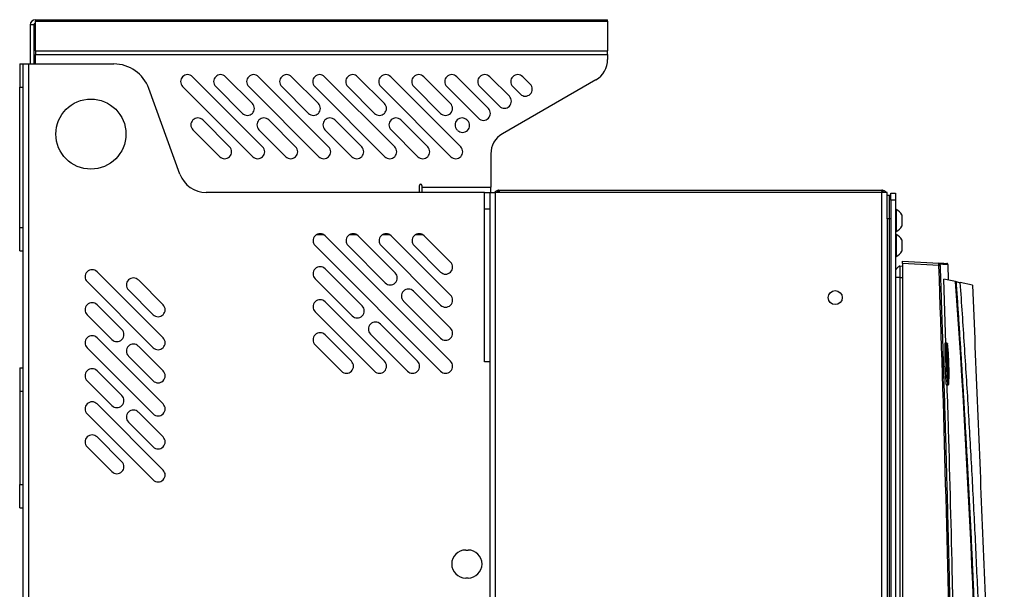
# Model space of a CAD drawing. Header units: millimetres. Extents: x 155400 to 158106, y 111257 to 114783.
# Tile 11 of 152: x 156177 to 156598, y 113238 to 113481. Entities that reach past the tile are written whole.
import ezdxf

# ---------------------------------------------------------------- set-up
doc = ezdxf.new("R2010")
doc.units = ezdxf.units.MM

msp = doc.modelspace()

# ---------------------------------------------------------------- linework, layer by layer
at = {"color": 7, "linetype": 'Continuous', "lineweight": 25}
for p, q in [((156182.56, 113479.21), (156181.06, 113479.21)), ((156181.06, 113479.21), (156181.06, 113462.52)), ((156182.56, 113479.21), (156182.56, 113462.52)), ((156183.31, 113481.46), (156183.31, 113480.8)), ((156183.31, 113481.46), (156428.31, 113481.46)), ((156183.31, 113468.18), (156183.31, 113480.8)), ((156183.31, 113480.8), (156428.31, 113480.8)), ((156428.31, 113480.8), (156428.31, 113481.46)), ((156428.31, 113480.8), (156428.31, 113468.18)), ((156183.31, 113468.18), (156183.31, 113466.59)), ((156183.31, 113468.18), (156428.31, 113468.18)), ((156183.31, 113462.52), (156183.31, 113466.59)), ((156183.31, 113466.59), (156428.31, 113466.59)), ((156428.31, 113466.59), (156428.31, 113468.18)), ((156428.31, 113466.59), (156428.31, 113464.42)), ((156176.56, 113462.52), (156176.56, 113452.52)), ((156176.56, 113462.52), (156178.06, 113462.52)), ((156178.06, 112557.27), (156178.06, 113462.52)), ((156178.06, 113462.52), (156180.46, 113462.52)), ((156180.46, 112557.27), (156180.46, 113462.52)), ((156180.46, 113462.52), (156216.84, 113462.52)), ((156280.59, 113427.08), (156250.59, 113457.08)), ((156276.19, 113445.62), (156264.73, 113457.08)), ((156308.87, 113427.08), (156278.87, 113457.08)), ((156304.47, 113445.62), (156293.01, 113457.08)), ((156337.15, 113427.08), (156307.15, 113457.08)), ((156332.75, 113445.62), (156321.29, 113457.08)), ((156365.43, 113427.08), (156335.43, 113457.08)), ((156349.57, 113457.08), (156361.03, 113445.62)), ((156363.71, 113457.08), (156377.28, 113443.51)), ((156377.85, 113457.08), (156386.25, 113448.68)), ((156423.31, 113455.75), (156383.31, 113432.66)), ((156391.99, 113457.08), (156395.21, 113453.86)), ((156176.56, 113452.52), (156178.06, 113452.52)), ((156176.56, 113392.52), (156176.56, 113452.52)), ((156245.19, 113415.42), (156231.87, 113452)), ((156276.35, 113422.84), (156246.35, 113452.84)), ((156271.95, 113441.38), (156260.49, 113452.84)), ((156304.63, 113422.84), (156274.63, 113452.84)), ((156300.23, 113441.38), (156288.77, 113452.84)), ((156332.91, 113422.84), (156302.91, 113452.84)), ((156328.51, 113441.38), (156317.05, 113452.84)), ((156361.19, 113422.84), (156331.19, 113452.84)), ((156345.33, 113452.84), (156356.79, 113441.38)), ((156359.47, 113452.84), (156373.04, 113439.27)), ((156373.61, 113452.84), (156382.01, 113444.44)), ((156387.75, 113452.84), (156390.97, 113449.62)), ((156254.99, 113438.55), (156266.45, 113427.08)), ((156294.73, 113427.08), (156283.27, 113438.55)), ((156323.01, 113427.08), (156311.55, 113438.55)), ((156351.29, 113427.08), (156339.83, 113438.55)), ((156368.32, 113438.33), (156368.11, 113438.55)), ((156250.74, 113434.3), (156262.21, 113422.84)), ((156290.49, 113422.84), (156279.02, 113434.3)), ((156318.77, 113422.84), (156307.3, 113434.3)), ((156347.05, 113422.84), (156335.58, 113434.3)), ((156364.08, 113434.09), (156363.86, 113434.3)), ((156378.31, 113424), (156378.31, 113409.77)), ((156375.66, 113407.52), (156256.46, 113407.52)), ((156347.81, 113407.52), (156347.81, 113410.52)), ((156348.81, 113410.52), (156348.81, 113409.77)), ((156348.81, 113409.77), (156378.31, 113409.77)), ((156348.81, 113409.77), (156348.81, 113407.52)), ((156375.66, 113400.52), (156375.66, 113407.52)), ((156378.06, 113400.52), (156378.06, 113407.52)), ((156378.06, 113407.52), (156380.31, 113407.52)), ((156378.31, 113407.52), (156378.31, 113409.77)), ((156380.31, 112557.27), (156380.31, 113407.52)), ((156545.81, 113407.52), (156380.31, 113407.52)), ((156381.81, 113408.52), (156545.81, 113408.52)), ((156545.81, 112557.27), (156545.81, 113407.52)), ((156548.06, 113407.52), (156545.81, 113407.52)), ((156548.06, 113396.27), (156548.06, 113407.52)), ((156549.06, 113406.27), (156548.06, 113406.27)), ((156549.56, 113407.27), (156551.56, 113407.27)), ((156549.56, 113404.27), (156549.56, 113407.27)), ((156549.56, 113404.27), (156549.56, 113001.57)), ((156551.56, 113404.27), (156549.56, 113404.27)), ((156551.56, 113407.27), (156551.56, 113404.27)), ((156551.56, 113404.27), (156551.56, 113001.57)), ((156375.66, 113335.02), (156375.66, 113400.52)), ((156378.05, 113335.02), (156378.05, 113400.52)), ((156551.94, 113400.27), (156551.56, 113400.27)), ((156551.94, 113400.27), (156551.94, 113390.77)), ((156548.06, 113396.27), (156548.06, 113024.27)), ((156549.06, 113396.27), (156548.06, 113396.27)), ((156549.06, 113024.27), (156549.06, 113396.27)), ((156554.31, 113397.9), (156554.31, 113393.15)), ((156176.56, 113382.52), (156176.56, 113392.52)), ((156176.56, 113392.52), (156178.06, 113392.52)), ((156551.56, 113390.77), (156551.94, 113390.77)), ((156303.75, 113389.52), (156306.63, 113389.52)), ((156361.05, 113335.28), (156307.31, 113389.02)), ((156317.89, 113389.52), (156320.77, 113389.52)), ((156337.36, 113373.11), (156321.45, 113389.02)), ((156332.03, 113389.52), (156334.92, 113389.52)), ((156361.05, 113363.56), (156335.59, 113389.02)), ((156346.17, 113389.52), (156349.06, 113389.52)), ((156361.05, 113377.7), (156349.74, 113389.02)), ((156551.94, 113389.57), (156551.56, 113389.57)), ((156551.94, 113389.57), (156551.94, 113380.07)), ((156554.31, 113387.19), (156554.31, 113382.44)), ((156176.56, 113382.52), (156178.06, 113382.52)), ((156356.81, 113331.03), (156303.07, 113384.77)), ((156333.12, 113368.86), (156317.21, 113384.77)), ((156356.81, 113359.32), (156331.35, 113384.77)), ((156356.81, 113373.46), (156345.49, 113384.77)), ((156551.56, 113380.07), (156551.94, 113380.07)), ((156554.56, 113378.14), (156570.21, 113377.32)), ((156323.22, 113358.96), (156307.31, 113374.87)), ((156553.49, 113376.03), (156554.56, 113376.07)), ((156554.56, 113377.14), (156554.56, 113002.14)), ((156570.2, 113376.32), (156554.56, 113377.14)), ((156574.32, 113370.03), (156574.1, 113376.67)), ((156209.69, 113373.61), (156237.97, 113345.32)), ((156227.37, 113370.07), (156237.97, 113359.46)), ((156318.98, 113354.72), (156303.07, 113370.63)), ((156553.49, 113371.14), (156554.56, 113371.14)), ((156553.49, 113371.14), (156553.49, 113208.92)), ((156573.16, 113342.96), (156572.29, 113370.47)), ((156577.38, 113369.39), (156572.29, 113370.47)), ((156205.45, 113369.36), (156233.73, 113341.08)), ((156223.12, 113365.83), (156233.73, 113355.22)), ((156361.05, 113349.42), (156345.14, 113365.33)), ((156584.59, 113367.85), (156579.35, 113368.97)), ((156209.69, 113359.46), (156220.29, 113348.86)), ((156332.77, 113335.28), (156307.31, 113360.73)), ((156356.81, 113345.17), (156340.9, 113361.08)), ((156205.45, 113355.22), (156216.05, 113344.61)), ((156328.52, 113331.03), (156303.07, 113356.49)), ((156346.91, 113335.28), (156331, 113351.19)), ((156209.69, 113345.32), (156237.97, 113317.04)), ((156318.62, 113335.28), (156307.31, 113346.59)), ((156342.67, 113331.03), (156326.76, 113346.94)), ((156205.45, 113341.08), (156233.73, 113312.79)), ((156227.37, 113341.79), (156237.97, 113331.18)), ((156314.38, 113331.03), (156303.07, 113342.35)), ((156572, 113327.93), (156572, 113340.34)), ((156572.82, 113343.14), (156573.58, 113343.14)), ((156573.58, 113343.14), (156573.65, 113342.91)), ((156223.12, 113337.54), (156233.73, 113326.94)), ((156176.56, 113332.52), (156176.56, 113322.52)), ((156176.56, 113332.52), (156178.06, 113332.52)), ((156378.06, 113335.02), (156375.66, 113335.02)), ((156378.06, 112931.02), (156378.06, 113335.02)), ((156209.69, 113331.18), (156220.29, 113320.57)), ((156205.45, 113326.94), (156216.05, 113316.33)), ((156573.38, 113325.14), (156574.13, 113325.14)), ((156176.56, 113322.52), (156178.06, 113322.52)), ((156176.56, 113322.52), (156176.56, 113282.52)), ((156209.69, 113317.04), (156237.97, 113288.75)), ((156205.45, 113312.79), (156233.73, 113284.51)), ((156227.37, 113313.5), (156237.97, 113302.9)), ((156223.12, 113309.26), (156233.73, 113298.65)), ((156209.69, 113302.9), (156220.29, 113292.29)), ((156205.45, 113298.65), (156216.05, 113288.05)), ((156176.56, 113282.52), (156178.06, 113282.52)), ((156176.56, 113272.52), (156176.56, 113282.52)), ((156176.56, 113272.52), (156178.06, 113272.52)), ((156367.56, 113254.52), (156368.56, 113254.52)), ((156368.56, 113242.52), (156367.56, 113242.52))]:
    msp.add_line(p, q, dxfattribs=at)
at = {"color": 7, "linetype": 'Continuous', "lineweight": 25, "flags": 128}
msp.add_lwpolyline([(156573.7, 113338.03), (156573.69, 113338.05), (156573.68, 113338.07), (156573.65, 113338.09), (156573.62, 113338.1), (156573.58, 113338.11), (156573.54, 113338.12), (156573.5, 113338.13), (156573.45, 113338.13)], dxfattribs=at)
at = {"color": 7, "linetype": 'Continuous', "lineweight": 25}
for centre, radius in [((156207.06, 113432.52), 15), ((156525.81, 113362.52), 3)]:
    msp.add_circle(centre, radius, dxfattribs=at)
for centre, radius, start, end in [((156183.31, 113479.21), 2.25, 90, 180), ((156183.31, 113479.21), 0.75, 90, 180), ((156216.84, 113446.52), 16, 20, 90), ((156418.31, 113464.42), 10, 300, 0), ((156248.47, 113454.96), 3, 45, 225), ((156262.61, 113454.96), 3, 45, 225), ((156276.75, 113454.96), 3, 45, 225), ((156290.89, 113454.96), 3, 45, 225), ((156305.03, 113454.96), 3, 45, 225), ((156319.17, 113454.96), 3, 45, 225), ((156333.31, 113454.96), 3, 45, 225), ((156347.45, 113454.96), 3, 45, 225), ((156361.59, 113454.96), 3, 45, 225), ((156375.73, 113454.96), 3, 45, 225), ((156389.87, 113454.96), 3, 45, 225), ((156393.09, 113451.74), 3, 225, 45), ((156274.07, 113443.5), 3, 225, 45), ((156302.35, 113443.5), 3, 225, 45), ((156330.63, 113443.5), 3, 225, 45), ((156358.91, 113443.5), 3, 225, 45), ((156384.13, 113446.56), 3, 225, 45), ((156375.16, 113441.39), 3, 225, 45), ((156252.86, 113436.43), 3, 45, 225), ((156281.14, 113436.43), 3, 45, 225), ((156309.42, 113436.43), 3, 45, 225), ((156337.7, 113436.43), 3, 45, 225), ((156365.98, 113436.43), 3, 45, 225), ((156366.2, 113436.21), 3, 225, 45), ((156388.31, 113424), 10, 120, 180), ((156264.33, 113424.96), 3, 225, 45), ((156278.47, 113424.96), 3, 225, 45), ((156292.61, 113424.96), 3, 225, 45), ((156306.75, 113424.96), 3, 225, 45), ((156320.89, 113424.96), 3, 225, 45), ((156335.03, 113424.96), 3, 225, 45), ((156349.17, 113424.96), 3, 225, 45), ((156363.31, 113424.96), 3, 225, 45), ((156256.46, 113419.52), 12, 200, 270), ((156348.31, 113410.52), 0.5, 0, 180), ((156549.55, 113395.52), 5.32, 26.5409, 63.3384), ((156549.55, 113395.52), 5.32, 296.6616, 333.4591), ((156305.19, 113386.89), 3, 45, 225), ((156319.33, 113386.89), 3, 45, 225), ((156333.47, 113386.89), 3, 45, 225), ((156347.62, 113386.89), 3, 45, 225), ((156549.55, 113384.82), 5.32, 26.5409, 63.3384), ((156549.55, 113384.82), 5.32, 296.6616, 333.4591), ((156207.57, 113371.48), 3, 45, 225), ((156305.19, 113372.75), 3, 45, 225), ((156358.93, 113375.58), 3, 225, 45), ((156567.86, 113446.37), 70.09, 271.9151, 272.3021), ((156570.18, 113376.82), 0.5, 1.968, 86.9776), ((156225.24, 113367.95), 3, 45, 225), ((156335.24, 113370.98), 3, 225, 45), ((156343.02, 113363.21), 3, 45, 225), ((156305.19, 113358.61), 3, 45, 225), ((156358.93, 113361.44), 3, 225, 45), ((156207.57, 113357.34), 3, 45, 225), ((156235.85, 113357.34), 3, 225, 45), ((156321.1, 113356.84), 3, 225, 45), ((156218.17, 113346.74), 3, 225, 45), ((156328.88, 113349.06), 3, 45, 225), ((156358.93, 113347.3), 3, 225, 45), ((156207.57, 113343.2), 3, 45, 225), ((156235.85, 113343.2), 3, 225, 45), ((156305.19, 113344.47), 3, 45, 225), ((156225.24, 113339.67), 3, 45, 225), ((156207.57, 113329.06), 3, 45, 225), ((156316.5, 113333.15), 3, 225, 45), ((156330.64, 113333.15), 3, 225, 45), ((156344.79, 113333.15), 3, 225, 45), ((156358.93, 113333.15), 3, 225, 45), ((156235.85, 113329.06), 3, 225, 45), ((156218.17, 113318.45), 3, 225, 45), ((156207.57, 113314.92), 3, 45, 225), ((156235.85, 113314.92), 3, 225, 45), ((156225.24, 113311.38), 3, 45, 225), ((156207.57, 113300.77), 3, 45, 225), ((156235.85, 113300.77), 3, 225, 45), ((156218.17, 113290.17), 3, 225, 45), ((156235.85, 113286.63), 3, 225, 45), ((156367.56, 113248.52), 6, 90, 270), ((156368.56, 113248.52), 6, 270, 90)]:
    msp.add_arc(centre, radius, start, end, dxfattribs=at)
for points, knots in [([(156375.66, 113407.52), (156375.71, 113407.52), (156375.81, 113407.52), (156375.96, 113407.52), (156376.11, 113407.52), (156376.26, 113407.52), (156376.4, 113407.52), (156376.64, 113407.52), (156376.95, 113407.52), (156377.31, 113407.52), (156377.61, 113407.52), (156377.82, 113407.52), (156377.95, 113407.52), (156378.02, 113407.52), (156378.04, 113407.52), (156378.05, 113407.52)], [0, 0, 0, 0, 0.041952, 0.083581, 0.125053, 0.166535, 0.208194, 0.250194, 0.375039, 0.50006, 0.624905, 0.749926, 0.833468, 0.91638, 1, 1, 1, 1]), ([(156379.94, 113407.52), (156380.04, 113407.68), (156380.17, 113407.82), (156380.44, 113408.07), (156380.59, 113408.18), (156380.92, 113408.35), (156381.09, 113408.41), (156381.44, 113408.5), (156381.63, 113408.52), (156381.81, 113408.52)], [0, 0, 0, 0, 0.25, 0.25, 0.5, 0.5, 0.75, 0.75, 1, 1, 1, 1]), ([(156381.81, 113408.52), (156381.75, 113408.52), (156381.69, 113408.5), (156381.57, 113408.42), (156381.51, 113408.35), (156381.4, 113408.18), (156381.35, 113408.07), (156381.26, 113407.82), (156381.22, 113407.68), (156381.19, 113407.52)], [0, 0, 0, 0, 0.25, 0.25, 0.5, 0.5, 0.75, 0.75, 1, 1, 1, 1]), ([(156546.43, 113407.52), (156546.4, 113407.68), (156546.36, 113407.82), (156546.27, 113408.07), (156546.21, 113408.18), (156546.1, 113408.35), (156546.05, 113408.41), (156545.93, 113408.5), (156545.87, 113408.52), (156545.81, 113408.52)], [0, 0, 0, 0, 0.25, 0.25, 0.5, 0.5, 0.75, 0.75, 1, 1, 1, 1]), ([(156545.81, 113408.52), (156545.81, 113408.52), (156545.82, 113408.52), (156545.82, 113408.52), (156545.82, 113408.52), (156546.09, 113408.52), (156546.44, 113408.46), (156547.01, 113408.2), (156547.41, 113407.94), (156547.6, 113407.61), (156547.65, 113407.52)], [0, 0, 0, 0, 0.004247, 0.00542, 0.006609, 0.007528, 0.372886, 0.491767, 0.87052, 1, 1, 1, 1]), ([(156549.06, 113396.27), (156549.06, 113397.58), (156549.06, 113398.89), (156549.06, 113401.31), (156549.06, 113402.42), (156549.06, 113404.27), (156549.06, 113405.01), (156549.06, 113406.01), (156549.06, 113406.27), (156549.06, 113406.27)], [0, 0, 0, 0, 0.25, 0.25, 0.5, 0.5, 0.75, 0.75, 1, 1, 1, 1]), ([(156375.66, 113400.52), (156375.96, 113400.52), (156376.26, 113400.52), (156376.82, 113400.52), (156377.08, 113400.52), (156377.52, 113400.52), (156377.7, 113400.52), (156377.96, 113400.52), (156378.04, 113400.52), (156378.06, 113400.52)], [0, 0, 0, 0, 0.25, 0.25, 0.5, 0.5, 0.75, 0.75, 1, 1, 1, 1]), ([(156554.56, 113377.14), (156554.56, 113377.26), (156554.56, 113377.38), (156554.56, 113377.63), (156554.56, 113377.75), (156554.56, 113377.94), (156554.56, 113378.02), (156554.56, 113378.12), (156554.56, 113378.14), (156554.56, 113378.14)], [0, 0, 0, 0, 0.25, 0.25, 0.5, 0.5, 0.75, 0.75, 1, 1, 1, 1]), ([(156553.49, 113376.03), (156553.44, 113376.03), (156553.38, 113376.01), (156553.24, 113375.96), (156553.15, 113375.91), (156552.94, 113375.78), (156552.82, 113375.7), (156552.57, 113375.49), (156552.43, 113375.37), (156552.18, 113375.11), (156552.07, 113374.97), (156551.87, 113374.71), (156551.79, 113374.59), (156551.66, 113374.38), (156551.62, 113374.29), (156551.57, 113374.14), (156551.56, 113374.08), (156551.56, 113374.03)], [0, 0, 0, 0, 0.125, 0.125, 0.25, 0.25, 0.375, 0.375, 0.5, 0.5, 0.625, 0.625, 0.75, 0.75, 0.875, 0.875, 1, 1, 1, 1]), ([(156553.49, 113376.03), (156553.49, 113376.03), (156553.49, 113375.9), (156553.49, 113375.41), (156553.49, 113375.05), (156553.49, 113374.14), (156553.49, 113373.6), (156553.49, 113372.42), (156553.49, 113371.78), (156553.49, 113371.14)], [0, 0, 0, 0, 0.25, 0.25, 0.5, 0.5, 0.75, 0.75, 1, 1, 1, 1]), ([(156570.2, 113376.32), (156570.2, 113376.35), (156570.2, 113376.42), (156570.21, 113376.52), (156570.21, 113376.62), (156570.21, 113376.72), (156570.21, 113376.82), (156570.21, 113376.9), (156570.21, 113376.98), (156570.21, 113377.06), (156570.21, 113377.13), (156570.21, 113377.18), (156570.21, 113377.23), (156570.21, 113377.27), (156570.21, 113377.3), (156570.21, 113377.31), (156570.21, 113377.32), (156570.21, 113377.32)], [0, 0, 0, 0, 0.0660156, 0.1321135, 0.198296, 0.2645659, 0.3309254, 0.3973773, 0.4639238, 0.5305675, 0.5973109, 0.6641564, 0.7311064, 0.7981633, 0.8653296, 0.9326077, 1, 1, 1, 1]), ([(156577.16, 113002.14), (156577.09, 113033.33), (156576.89, 113064.51), (156576.24, 113126.89), (156575.79, 113158.08), (156574.64, 113220.44), (156573.93, 113251.62), (156572.26, 113313.97), (156571.29, 113345.15), (156570.2, 113376.32)], [0, 0, 0, 0, 0.25, 0.25, 0.5, 0.5, 0.75, 0.75, 1, 1, 1, 1]), ([(156570.21, 113377.32), (156570.96, 113377.28), (156572.47, 113377.2), (156573.52, 113377.14), (156573.53, 113377.14), (156573.53, 113377.14)], [0, 0, 0, 0, 0.373336, 0.746663, 1, 1, 1, 1]), ([(156570.68, 113376.83), (156570.67, 113376.84), (156570.67, 113376.78), (156570.67, 113376.6), (156570.67, 113376.47), (156570.68, 113376.34)], [0, 0, 0, 0, 0.5, 0.5, 1, 1, 1, 1]), ([(156573.97, 113376.66), (156574, 113376.66), (156574.07, 113376.66), (156573.08, 113376.71), (156571.48, 113376.79), (156570.68, 113376.83)], [0, 0, 0, 0, 0.199962, 0.599978, 1, 1, 1, 1]), ([(156570.68, 113376.34), (156570.8, 113372.69), (156571.06, 113365.4), (156571.42, 113354.46), (156571.78, 113343.52), (156572.13, 113332.59), (156572.46, 113321.65), (156572.79, 113310.71), (156573.1, 113299.77), (156573.41, 113288.81), (156573.71, 113277.85), (156573.99, 113266.87), (156574.26, 113255.87), (156574.53, 113244.85), (156574.78, 113233.8), (156575.02, 113222.72), (156575.26, 113211.61), (156575.48, 113200.45), (156575.75, 113186.03), (156576.06, 113168.34), (156576.39, 113147.41), (156576.68, 113126.49), (156576.94, 113105.6), (156577.15, 113084.76), (156577.33, 113063.97), (156577.47, 113043.27), (156577.58, 113022.67), (156577.62, 113008.97), (156577.63, 113002.14)], [0, 0, 0, 0, 0.02925, 0.058487, 0.087717, 0.116944, 0.146175, 0.175415, 0.20467, 0.233945, 0.263249, 0.29259, 0.321979, 0.35143, 0.380952, 0.410557, 0.440258, 0.470066, 0.499991, 0.555911, 0.611847, 0.667756, 0.723592, 0.779309, 0.834858, 0.890185, 0.945242, 1, 1, 1, 1]), ([(156574.11, 113376.66), (156574.1, 113376.71), (156574.09, 113376.84), (156573.98, 113377), (156573.82, 113377.11), (156573.7, 113377.13), (156573.64, 113377.14)], [0, 0, 0, 0, 0.241203, 0.5, 0.758797, 1, 1, 1, 1]), ([(156553.49, 113371.14), (156553.44, 113371.14), (156553.38, 113371.14), (156553.24, 113371.14), (156553.15, 113371.14), (156552.94, 113371.14), (156552.82, 113371.14), (156552.57, 113371.14), (156552.43, 113371.14), (156552.18, 113371.14), (156552.07, 113371.14), (156551.87, 113371.14), (156551.79, 113371.14), (156551.66, 113371.14), (156551.62, 113371.14), (156551.57, 113371.14), (156551.56, 113371.14), (156551.56, 113371.14)], [0, 0, 0, 0, 0.125, 0.125, 0.25, 0.25, 0.375, 0.375, 0.5, 0.5, 0.625, 0.625, 0.75, 0.75, 0.875, 0.875, 1, 1, 1, 1]), ([(156577.38, 113369.39), (156577.39, 113369.38), (156577.42, 113369.38), (156577.45, 113369.37), (156577.49, 113369.36), (156577.51, 113369.36), (156577.53, 113369.36), (156577.53, 113369.36), (156577.53, 113369.36)], [0, 0, 0, 0, 0.168698, 0.332627, 0.500701, 0.749928, 0.874591, 1, 1, 1, 1]), ([(156577.53, 113369.36), (156577.7, 113366.89), (156578.04, 113361.95), (156578.54, 113354.55), (156579.03, 113347.15), (156579.51, 113339.75), (156579.97, 113332.34), (156580.43, 113324.94), (156580.87, 113317.54), (156581.31, 113310.14), (156581.73, 113302.74), (156582.14, 113295.34), (156582.54, 113287.94), (156582.93, 113280.54), (156583.31, 113273.13), (156583.68, 113265.74), (156584.04, 113258.34), (156584.38, 113250.94), (156584.72, 113243.54), (156585.04, 113236.14), (156585.36, 113228.74), (156585.66, 113221.35), (156585.95, 113213.95), (156586.23, 113206.55), (156586.51, 113199.16), (156586.77, 113191.76), (156587.02, 113184.37), (156587.25, 113176.98), (156587.48, 113169.58), (156587.7, 113162.19), (156587.9, 113154.8), (156588.1, 113147.41), (156588.28, 113140.02), (156588.46, 113132.63), (156588.62, 113125.24), (156588.77, 113117.85), (156588.87, 113112.93), (156588.91, 113110.47)], [0, 0, 0, 0, 0.0286306, 0.057258, 0.0858822, 0.1145032, 0.1431209, 0.1717353, 0.2003465, 0.2289543, 0.2575587, 0.2861598, 0.3147574, 0.3433515, 0.3719422, 0.4005294, 0.4291131, 0.4576931, 0.4862696, 0.5148425, 0.5434117, 0.5719773, 0.6005391, 0.6290972, 0.6576516, 0.6862021, 0.7147488, 0.7432917, 0.7718307, 0.8003659, 0.828897, 0.8574243, 0.8859475, 0.9144667, 0.9429819, 0.971493, 1, 1, 1, 1]), ([(156591.66, 113046.66), (156591.65, 113048.21), (156591.62, 113051.57), (156591.58, 113056.61), (156591.54, 113061.78), (156591.48, 113067.43), (156591.39, 113075.83), (156591.25, 113086.07), (156590.98, 113103.94), (156590.45, 113130.82), (156589.49, 113167.61), (156588.42, 113198.96), (156587.53, 113221.35), (156586.97, 113234.78), (156586.36, 113248.21), (156585.73, 113261.64), (156585.06, 113275.07), (156584.35, 113288.49), (156583.61, 113301.91), (156582.83, 113315.33), (156582.01, 113328.75), (156581.16, 113342.16), (156580.28, 113355.56), (156579.66, 113364.5), (156579.35, 113368.97)], [0, 0, 0, 0, 0.014401, 0.03125, 0.046875, 0.0625, 0.083787, 0.125, 0.157754, 0.25, 0.37501, 0.499999, 0.541684, 0.583365, 0.625044, 0.666719, 0.708392, 0.750061, 0.791727, 0.833389, 0.875048, 0.916702, 0.958353, 1, 1, 1, 1]), ([(156584.59, 113367.85), (156585.3, 113350.43), (156586.01, 113332.83), (156587.45, 113297.41), (156588.17, 113279.59), (156590.34, 113225.94), (156591.8, 113189.95), (156593.97, 113136.34), (156594.69, 113118.54), (156595.59, 113096.44), (156595.86, 113089.82), (156596.17, 113082.12), (156596.31, 113078.69), (156596.36, 113077.46), (156596.37, 113077.18), (156596.38, 113077.04), (156596.39, 113076.65), (156596.4, 113076.43), (156596.42, 113076.02), (156596.43, 113075.83), (156596.44, 113075.46), (156596.45, 113075.28), (156596.47, 113074.77), (156596.48, 113074.46), (156596.51, 113073.84), (156596.52, 113073.55), (156596.54, 113072.96), (156596.55, 113072.67), (156596.58, 113072.08), (156596.59, 113071.79), (156596.61, 113071.31), (156596.61, 113071.15), (156596.63, 113070.9), (156596.63, 113070.81), (156596.64, 113070.64), (156596.65, 113070.21), (156596.7, 113069.08), (156596.74, 113068.03), (156596.88, 113064.5), (156597, 113061.63), (156597.24, 113055.85), (156597.35, 113052.94), (156597.59, 113047.17), (156597.7, 113044.31), (156597.87, 113040.11), (156597.94, 113038.55), (156598, 113037.02), (156598.01, 113036.68), (156598.02, 113036.51), (156598.04, 113036.05), (156598.05, 113035.77), (156598.08, 113035), (156598.1, 113034.57), (156598.13, 113033.8), (156598.14, 113033.46), (156598.17, 113032.87), (156598.18, 113032.61), (156598.19, 113032.28), (156598.19, 113032.18), (156598.2, 113032.01), (156598.2, 113031.93), (156598.21, 113031.84), (156598.21, 113031.82), (156598.21, 113031.78), (156598.21, 113031.77), (156598.21, 113031.77), (156598.21, 113031.77), (156598.21, 113031.77), (156598.21, 113031.77), (156598.21, 113031.77), (156598.21, 113031.77), (156598.21, 113031.77)], [0, 0, 0, 0, 0.125, 0.125, 0.25, 0.25, 0.5, 0.5, 0.625, 0.625, 0.65625, 0.671875, 0.679688, 0.680664, 0.680664, 0.681641, 0.681641, 0.683594, 0.683594, 0.685547, 0.685547, 0.6875, 0.6875, 0.691406, 0.691406, 0.695313, 0.695313, 0.699219, 0.699219, 0.703125, 0.703125, 0.705078, 0.705078, 0.706055, 0.706055, 0.707031, 0.710938, 0.71875, 0.71875, 0.75, 0.75, 0.78125, 0.78125, 0.8125, 0.8125, 0.828125, 0.830078, 0.830078, 0.832031, 0.832031, 0.835938, 0.835938, 0.84375, 0.84375, 0.851563, 0.851563, 0.859375, 0.859375, 0.863281, 0.863281, 0.867188, 0.867188, 0.869141, 0.869141, 0.871094, 0.871094, 0.875, 0.875, 0.9375, 0.9375, 1, 1, 1, 1]), ([(156572.82, 113343.14), (156572.78, 113343.14), (156572.75, 113342.9), (156572.7, 113342), (156572.68, 113341.34), (156572.67, 113339.65), (156572.68, 113338.66), (156572.71, 113336.48), (156572.74, 113335.3), (156572.82, 113332.95), (156572.86, 113331.77), (156572.96, 113329.6), (156573.02, 113328.6), (156573.13, 113326.94), (156573.19, 113326.27), (156573.29, 113325.37), (156573.34, 113325.14), (156573.38, 113325.14)], [0, 0, 0, 0, 0.125, 0.125, 0.25, 0.25, 0.375, 0.375, 0.5, 0.5, 0.625, 0.625, 0.75, 0.75, 0.875, 0.875, 1, 1, 1, 1]), ([(156573.45, 113338.13), (156573.45, 113338.22), (156573.45, 113338.4), (156573.44, 113338.67), (156573.44, 113338.93), (156573.44, 113339.18), (156573.44, 113339.44), (156573.44, 113339.68), (156573.44, 113339.93), (156573.44, 113340.16), (156573.44, 113340.39), (156573.44, 113340.62), (156573.44, 113340.83), (156573.44, 113341.04), (156573.44, 113341.24), (156573.45, 113341.43), (156573.45, 113341.62), (156573.46, 113341.79), (156573.46, 113341.96), (156573.47, 113342.11), (156573.47, 113342.26), (156573.48, 113342.39), (156573.48, 113342.52), (156573.49, 113342.63), (156573.5, 113342.74), (156573.51, 113342.83), (156573.52, 113342.91), (156573.53, 113342.98), (156573.54, 113343.04), (156573.55, 113343.08), (156573.56, 113343.11), (156573.57, 113343.13), (156573.57, 113343.14), (156573.58, 113343.14)], [0, 0, 0, 0, 0.0303123, 0.0607399, 0.0912931, 0.1219826, 0.1528192, 0.1838145, 0.2149802, 0.2463288, 0.2778734, 0.309601, 0.3413882, 0.373229, 0.4051371, 0.4371262, 0.46921, 0.5014026, 0.533718, 0.5661707, 0.5987753, 0.6315469, 0.664488, 0.6975455, 0.7307128, 0.7639906, 0.7973789, 0.8308775, 0.8644857, 0.8982026, 0.9320275, 0.9659599, 1, 1, 1, 1]), ([(156573.84, 113342.82), (156573.8, 113342.77), (156573.73, 113342.66), (156573.68, 113340.92), (156573.69, 113338.99), (156573.7, 113338.03)], [0, 0, 0, 0, 0.305476, 0.651658, 1, 1, 1, 1]), ([(156573.79, 113339.92), (156573.8, 113340.36), (156573.82, 113340.67), (156573.86, 113341.04), (156573.88, 113341.09), (156573.93, 113340.96), (156573.95, 113340.89), (156573.98, 113340.67), (156574, 113340.53), (156574.05, 113340.01), (156574.09, 113339.56), (156574.16, 113338.43), (156574.2, 113337.78), (156574.25, 113336.7), (156574.26, 113336.33), (156574.29, 113335.56), (156574.31, 113335.17), (156574.34, 113334.39), (156574.35, 113334), (156574.37, 113333.21), (156574.38, 113332.82), (156574.4, 113332.06), (156574.4, 113331.69), (156574.42, 113330.96), (156574.42, 113330.62), (156574.42, 113330.29)], [0, 0, 0, 0, 0.125, 0.125, 0.25, 0.25, 0.3125, 0.3125, 0.375, 0.375, 0.5, 0.5, 0.625, 0.625, 0.6875, 0.6875, 0.75, 0.75, 0.8125, 0.8125, 0.875, 0.875, 0.9375, 0.9375, 1, 1, 1, 1]), ([(156574.13, 113340.17), (156574.08, 113340.82), (156573.99, 113342.22), (156573.88, 113343.03), (156573.84, 113342.84), (156573.84, 113342.82)], [0, 0, 0, 0, 0.43909, 0.941163, 1, 1, 1, 1]), ([(156573.85, 113340.9), (156573.85, 113340.82), (156573.89, 113340.3), (156573.97, 113338.92), (156574.06, 113336.86), (156574.14, 113334.59), (156574.21, 113332.28), (156574.23, 113330.86), (156574.25, 113330.15)], [0, 0, 0, 0, 0.034734, 0.227921, 0.420759, 0.613387, 0.806511, 1, 1, 1, 1]), ([(156574.13, 113325.14), (156574.12, 113325.14), (156574.12, 113325.14), (156574.1, 113325.16), (156574.08, 113325.22), (156574.05, 113325.34), (156574.02, 113325.55), (156573.98, 113325.9), (156573.93, 113326.42), (156573.87, 113327.16), (156573.8, 113328.14), (156573.74, 113329.16), (156573.69, 113330.09), (156573.66, 113330.82), (156573.63, 113331.56), (156573.6, 113332.29), (156573.57, 113333.03), (156573.55, 113333.75), (156573.53, 113334.45), (156573.51, 113335.13), (156573.49, 113335.79), (156573.48, 113336.42), (156573.47, 113337.02), (156573.46, 113337.59), (156573.45, 113337.95), (156573.45, 113338.13)], [0, 0, 0, 0, 0.014184, 0.036355, 0.066451, 0.104437, 0.150351, 0.204347, 0.266376, 0.336294, 0.414031, 0.499936, 0.544721, 0.588321, 0.630931, 0.672596, 0.713227, 0.75275, 0.791134, 0.82851, 0.864889, 0.900246, 0.934563, 0.967828, 1, 1, 1, 1]), ([(156573.54, 113339.7), (156573.54, 113339.65), (156573.54, 113339.55), (156573.53, 113339.39), (156573.53, 113339.22), (156573.53, 113339.05), (156573.53, 113338.86), (156573.53, 113338.67), (156573.53, 113338.46), (156573.53, 113338.25), (156573.53, 113338.03), (156573.53, 113337.81), (156573.53, 113337.58), (156573.53, 113337.34), (156573.54, 113337.1), (156573.54, 113336.85), (156573.55, 113336.6), (156573.55, 113336.34), (156573.56, 113336.08), (156573.56, 113335.81), (156573.57, 113335.54), (156573.57, 113335.27), (156573.58, 113334.99), (156573.59, 113334.71), (156573.6, 113334.43), (156573.6, 113334.25), (156573.61, 113334.15)], [0, 0, 0, 0, 0.040767, 0.081444, 0.122098, 0.162793, 0.203598, 0.24463, 0.285907, 0.32733, 0.368799, 0.410217, 0.451599, 0.493029, 0.534579, 0.576321, 0.618336, 0.660634, 0.702944, 0.745123, 0.787265, 0.829441, 0.871724, 0.914191, 0.956922, 1, 1, 1, 1]), ([(156573.7, 113338.03), (156573.71, 113337.51), (156573.72, 113336.97), (156573.73, 113336.15), (156573.74, 113335.87), (156573.75, 113335.3), (156573.76, 113335.01), (156573.79, 113334.15), (156573.81, 113333.58), (156573.85, 113332.45), (156573.87, 113331.88), (156573.92, 113330.8), (156573.94, 113330.28), (156573.98, 113329.53), (156573.99, 113329.29), (156574.02, 113328.82), (156574.03, 113328.6), (156574.06, 113328.17), (156574.07, 113327.97), (156574.1, 113327.57), (156574.12, 113327.39), (156574.16, 113326.86), (156574.18, 113326.56), (156574.22, 113326.18), (156574.24, 113326.06), (156574.26, 113325.86), (156574.27, 113325.77), (156574.31, 113325.55), (156574.33, 113325.45), (156574.37, 113325.4), (156574.38, 113325.39), (156574.4, 113325.41), (156574.4, 113325.43), (156574.43, 113325.54), (156574.45, 113325.67), (156574.47, 113326.05), (156574.48, 113326.28), (156574.5, 113326.71), (156574.5, 113326.86), (156574.5, 113327.19), (156574.51, 113327.37), (156574.51, 113327.94), (156574.51, 113328.35), (156574.51, 113329.26), (156574.5, 113329.75), (156574.49, 113330.27)], [0, 0, 0, 0, 0.0625, 0.0625, 0.09375, 0.09375, 0.125, 0.125, 0.1875, 0.1875, 0.25, 0.25, 0.3125, 0.3125, 0.34375, 0.34375, 0.375, 0.375, 0.40625, 0.40625, 0.4375, 0.4375, 0.5, 0.5, 0.53125, 0.53125, 0.5625, 0.5625, 0.625, 0.625, 0.65625, 0.65625, 0.6875, 0.6875, 0.75, 0.75, 0.8125, 0.8125, 0.84375, 0.84375, 0.875, 0.875, 0.9375, 0.9375, 1, 1, 1, 1]), ([(156574.1, 113334.14), (156574.09, 113334.22), (156574.09, 113334.4), (156574.08, 113334.67), (156574.07, 113334.94), (156574.06, 113335.22), (156574.05, 113335.5), (156574.04, 113335.79), (156574.02, 113336.08), (156574.01, 113336.37), (156574, 113336.67), (156573.98, 113336.96), (156573.97, 113337.26), (156573.95, 113337.68), (156573.91, 113338.26), (156573.88, 113338.86), (156573.84, 113339.32), (156573.82, 113339.61), (156573.8, 113339.83), (156573.79, 113339.94), (156573.78, 113339.98)], [0, 0, 0, 0, 0.0363611, 0.0737014, 0.1120208, 0.1513192, 0.1915967, 0.232853, 0.2750882, 0.3183021, 0.3624946, 0.4076657, 0.4538152, 0.5009429, 0.609889, 0.7505779, 0.8351296, 0.9048849, 0.9598421, 1, 1, 1, 1]), ([(156574.34, 113327.38), (156574.32, 113327.34), (156574.26, 113327.23), (156574.15, 113328.31), (156574.02, 113330.25), (156573.9, 113332.82), (156573.81, 113335.57), (156573.77, 113338.17), (156573.78, 113339.34), (156573.79, 113339.92)], [0, 0, 0, 0, 0.111147, 0.259131, 0.407439, 0.555615, 0.703661, 0.851606, 1, 1, 1, 1]), ([(156574.17, 113328.59), (156574.17, 113328.64), (156574.17, 113328.73), (156574.18, 113328.89), (156574.18, 113329.06), (156574.18, 113329.25), (156574.19, 113329.45), (156574.19, 113329.66), (156574.19, 113329.89), (156574.19, 113330.13), (156574.18, 113330.39), (156574.18, 113330.66), (156574.18, 113330.95), (156574.17, 113331.25), (156574.17, 113331.57), (156574.16, 113331.9), (156574.15, 113332.24), (156574.14, 113332.6), (156574.13, 113332.97), (156574.12, 113333.35), (156574.11, 113333.74), (156574.1, 113334), (156574.1, 113334.14)], [0, 0, 0, 0, 0.0390869, 0.0793203, 0.1207007, 0.1632286, 0.2069047, 0.2517291, 0.2977025, 0.344825, 0.3930969, 0.4425186, 0.4930901, 0.5448118, 0.5976837, 0.6517059, 0.7068786, 0.7632018, 0.8206755, 0.8792998, 0.9390747, 1, 1, 1, 1]), ([(156574.49, 113330.27), (156574.48, 113331.36), (156574.45, 113332.9), (156574.39, 113334.5), (156574.37, 113334.97)], [0, 0, 0, 0, 0.70668, 1, 1, 1, 1]), ([(156574.17, 113328.59), (156574.23, 113328.59), (156574.29, 113328.57), (156574.39, 113328.49), (156574.41, 113328.44), (156574.42, 113328.39)], [0, 0, 0, 0, 0.5, 0.5, 1, 1, 1, 1]), ([(156574.26, 113328.57), (156574.26, 113328.4), (156574.26, 113327.97), (156574.26, 113327.67), (156574.26, 113327.49)], [0, 0, 0, 0, 0.385908, 1, 1, 1, 1]), ([(156574.42, 113328.39), (156574.41, 113328.14), (156574.4, 113327.93), (156574.39, 113327.59), (156574.38, 113327.46), (156574.36, 113327.37)], [0, 0, 0, 0, 0.5, 0.5, 1, 1, 1, 1]), ([(156574.42, 113330.29), (156574.43, 113329.92), (156574.43, 113329.57), (156574.43, 113328.93), (156574.42, 113328.64), (156574.42, 113328.39)], [0, 0, 0, 0, 0.5, 0.5, 1, 1, 1, 1]), ([(156576.88, 113198.46), (156576.6, 113212.87), (156575.9, 113248.74), (156574.83, 113290.96), (156573.93, 113318.78), (156573.73, 113325.14)], [0, 0, 0, 0, 0.34109, 0.849372, 1, 1, 1, 1]), ([(156574.23, 113326.17), (156574.22, 113325.91), (156574.2, 113325.28), (156574.15, 113325.19), (156574.13, 113325.14)], [0, 0, 0, 0, 0.405405, 1, 1, 1, 1])]:
    msp.add_open_spline(points, degree=3, knots=knots, dxfattribs=at)
for points in [[(156381.81, 113408.52), (156381.83, 113408.52), (156381.86, 113408.47), (156381.89, 113408.35)], [(156381.89, 113408.35), (156381.91, 113408.24), (156381.94, 113408.07), (156381.96, 113407.87)], [(156381.96, 113407.87), (156381.98, 113407.76), (156381.99, 113407.65), (156382, 113407.52)], [(156545.65, 113407.87), (156545.64, 113407.76), (156545.63, 113407.65), (156545.61, 113407.52)], [(156545.73, 113408.35), (156545.71, 113408.24), (156545.68, 113408.07), (156545.65, 113407.87)], [(156545.81, 113408.52), (156545.78, 113408.52), (156545.76, 113408.47), (156545.73, 113408.35)], [(156549.56, 113406.18), (156549.39, 113406.24), (156549.22, 113406.27), (156549.06, 113406.27)], [(156549.56, 113396.27), (156549.39, 113396.27), (156549.22, 113396.27), (156549.06, 113396.27)], [(156588.77, 113110.46), (156587.17, 113196.85), (156583.38, 113283.19), (156577.38, 113369.39)], [(156577.53, 113369.36), (156578.17, 113369.22), (156578.78, 113369.09), (156579.35, 113368.97)]]:
    msp.add_open_spline(points, degree=3, dxfattribs=at)

doc.saveas('drawing.dxf')
